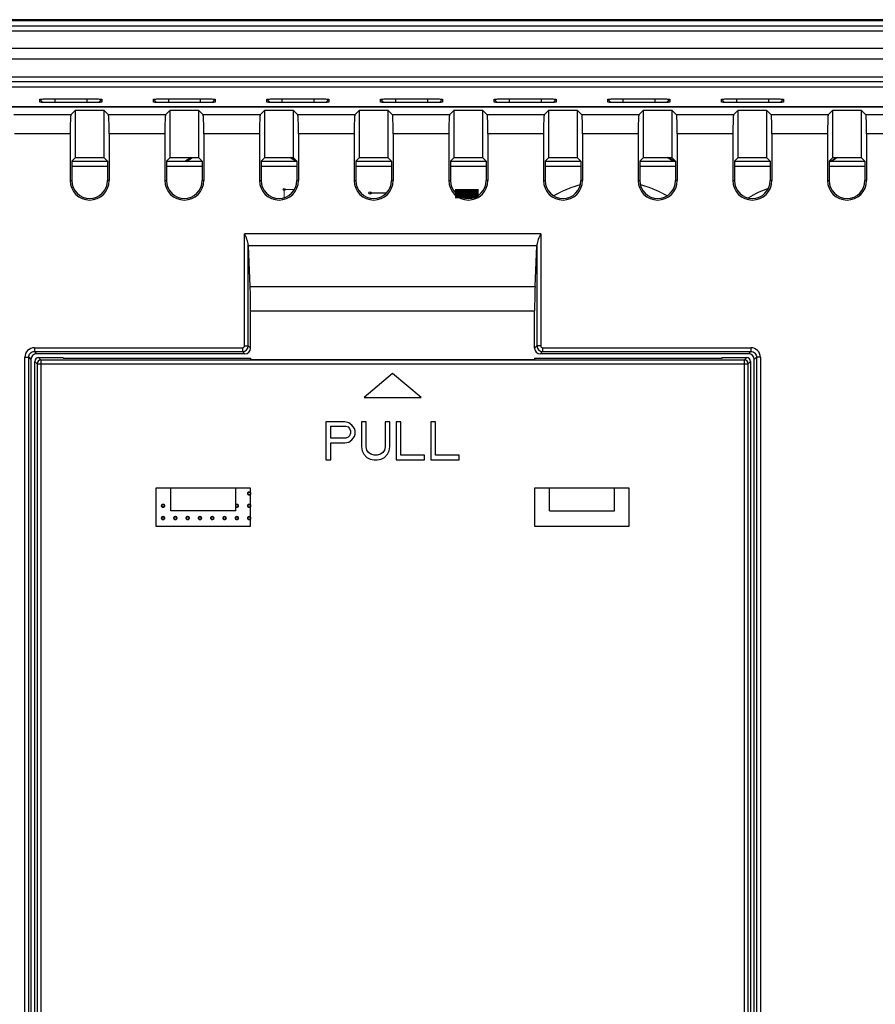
# Model space of a CAD drawing. Header units: millimetres. Extents: x 0 to 594, y 0 to 420.
# Tile 14 of 15: x 474 to 519, y 240 to 292. Entities that reach past the tile are written whole.
import ezdxf

# ---------------------------------------------------------------- set-up
doc = ezdxf.new("R2010")
doc.units = ezdxf.units.MM
doc.header["$LTSCALE"] = 65.395
for name, color, linetype in [('BATTERY_COVER-SHAPE', 7, 'CONTINUOUS'), ('FRONT_CASE-RE04-SHAPE', 7, 'CONTINUOUS'), ('GASKET-04TW_V2-SHAPE', 7, 'CONTINUOUS'), ('LCD_BRACKET-RE04-SHAPE', 7, 'CONTINUOUS'), ('MAIN_PCB_ASSY_RE04-SHAPE', 7, 'CONTINUOUS'), ('REAR_CASE-RE04-SHAPE', 7, 'CONTINUOUS')]:
    doc.layers.add(name, color=color, linetype=linetype)

msp = doc.modelspace()

# ---------------------------------------------------------------- linework, layer by layer
at = {"layer": 'BATTERY_COVER-SHAPE', "color": 7, "linetype": 'Continuous'}
for p, q in [((474.369015, 227.276855), (474.369015, 273.677404)), ((474.369015, 273.677404), (474.490102, 273.556317)), ((474.490102, 273.556317), (474.490102, 228.157113)), ((474.490102, 273.556317), (512.047929, 273.556317)), ((474.568741, 273.877129), (474.689828, 273.756043)), ((474.568741, 273.877129), (475.869015, 273.877129)), ((474.689828, 273.756043), (474.689828, 228.157113)), ((474.689828, 273.756043), (511.848203, 273.756043)), ((475.869015, 273.850926), (475.869015, 273.877129)), ((475.869015, 273.850926), (485.769015, 273.850926)), ((485.769015, 273.850926), (485.769015, 273.762594)), ((500.769015, 273.762594), (485.769015, 273.762594)), ((500.769015, 273.850926), (500.769015, 273.762594)), ((500.769015, 273.850926), (510.669015, 273.850926)), ((510.669015, 273.850926), (510.669015, 273.877129)), ((510.669015, 273.877129), (511.969289, 273.877129)), ((511.848203, 273.756043), (511.969289, 273.877129)), ((511.848203, 228.157113), (511.848203, 273.756043)), ((512.047929, 273.556317), (512.169015, 273.677404)), ((512.047929, 228.157113), (512.047929, 273.556317)), ((512.169015, 273.677404), (512.169015, 227.276855)), ((493.269015, 273.035779), (491.769015, 271.777129)), ((494.769015, 271.777129), (493.269015, 273.035779)), ((491.769015, 271.777129), (494.769015, 271.777129)), ((489.748182, 270.477129), (489.748182, 268.477129)), ((490.748182, 270.477129), (489.748182, 270.477129)), ((490.956515, 270.434576), (490.748182, 270.477129)), ((491.123182, 270.306917), (490.956515, 270.434576)), ((491.623182, 270.477129), (491.623182, 269.15798)), ((491.873182, 270.477129), (491.623182, 270.477129)), ((491.873182, 269.15798), (491.873182, 270.477129)), ((492.873182, 270.477129), (492.873182, 269.15798)), ((493.123182, 270.477129), (492.873182, 270.477129)), ((493.123182, 269.15798), (493.123182, 270.477129)), ((493.456515, 270.477129), (493.456515, 268.477129)), ((493.706515, 270.477129), (493.456515, 270.477129)), ((493.706515, 268.732449), (493.706515, 270.477129)), ((495.289848, 270.477129), (495.289848, 268.477129)), ((495.539848, 270.477129), (495.289848, 270.477129)), ((495.539848, 268.732449), (495.539848, 270.477129)), ((489.998182, 269.626066), (489.998182, 270.264363)), ((489.998182, 270.264363), (490.789849, 270.264363)), ((490.789849, 270.264363), (490.914849, 270.22181)), ((490.914849, 270.22181), (490.998182, 270.136704)), ((490.998182, 270.136704), (491.039849, 270.009044)), ((491.039849, 269.881385), (490.998182, 269.753725)), ((491.039849, 270.009044), (491.039849, 269.881385)), ((491.248182, 270.136704), (491.123182, 270.306917)), ((491.289849, 270.009044), (491.248182, 270.136704)), ((491.289849, 269.838832), (491.289849, 270.009044)), ((490.789849, 269.626066), (489.998182, 269.626066)), ((489.998182, 268.477129), (489.998182, 269.370746)), ((489.998182, 269.370746), (490.748182, 269.370746)), ((490.748182, 269.370746), (490.956515, 269.4133)), ((490.914849, 269.668619), (490.789849, 269.626066)), ((490.998182, 269.753725), (490.914849, 269.668619)), ((490.956515, 269.4133), (491.123182, 269.540959)), ((491.123182, 269.540959), (491.248182, 269.711172)), ((491.248182, 269.711172), (491.289849, 269.838832)), ((491.623182, 269.15798), (491.664849, 268.945215)), ((491.664849, 268.945215), (491.748182, 268.775002)), ((491.914849, 268.987768), (491.873182, 269.15798)), ((491.998182, 268.860108), (491.914849, 268.987768)), ((492.123182, 268.775002), (491.998182, 268.860108)), ((492.748182, 268.860108), (492.623182, 268.775002)), ((492.831515, 268.987768), (492.748182, 268.860108)), ((492.873182, 269.15798), (492.831515, 268.987768)), ((492.998182, 268.775002), (493.081515, 268.945215)), ((493.081515, 268.945215), (493.123182, 269.15798)), ((489.748182, 268.477129), (489.998182, 268.477129)), ((491.748182, 268.775002), (491.914849, 268.604789)), ((491.914849, 268.604789), (492.081515, 268.519683)), ((492.081515, 268.519683), (492.289849, 268.477129)), ((492.289849, 268.732449), (492.123182, 268.775002)), ((492.456515, 268.732449), (492.289849, 268.732449)), ((492.289849, 268.477129), (492.456515, 268.477129)), ((492.623182, 268.775002), (492.456515, 268.732449)), ((492.456515, 268.477129), (492.664849, 268.519683)), ((492.664849, 268.519683), (492.831515, 268.604789)), ((492.831515, 268.604789), (492.998182, 268.775002)), ((493.456515, 268.477129), (494.956515, 268.477129)), ((494.956515, 268.732449), (493.706515, 268.732449)), ((494.956515, 268.477129), (494.956515, 268.732449)), ((495.289848, 268.477129), (496.789848, 268.477129)), ((496.789848, 268.732449), (495.539848, 268.732449)), ((496.789848, 268.477129), (496.789848, 268.732449)), ((480.769015, 266.977129), (480.769015, 264.977129)), ((485.769015, 266.977129), (480.769015, 266.977129)), ((481.548689, 265.777129), (481.548689, 266.977129)), ((484.989342, 265.777129), (484.989342, 266.977129)), ((485.769015, 264.977129), (485.769015, 266.977129)), ((500.769015, 266.977129), (500.769015, 264.977129)), ((505.769015, 266.977129), (500.769015, 266.977129)), ((501.548689, 265.777129), (501.548689, 266.977129)), ((504.989342, 265.777129), (504.989342, 266.977129)), ((505.769015, 264.977129), (505.769015, 266.977129)), ((484.989342, 265.777129), (481.548689, 265.777129)), ((501.548689, 265.777129), (504.989342, 265.777129)), ((480.769015, 264.977129), (485.769015, 264.977129)), ((500.769015, 264.977129), (505.769015, 264.977129))]:
    msp.add_line(p, q, dxfattribs=at)
for centre, start, end in [((474.690441, 273.555704), 90.1753592, 179.8246408), ((511.84759, 273.555704), 0.1753588, 89.8246412)]:
    msp.add_arc(centre, 0.20034, start, end, dxfattribs=at)
for centre, major_axis, start_param, end_param in [((474.56929, 273.676855), (0.141809, -0.141809), 2.357564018, 3.925621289), ((511.968741, 273.676855), (0.141809, 0.141809), -0.784028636, 0.784028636)]:
    msp.add_ellipse(centre, major_axis=major_axis, ratio=0.997264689, start_param=start_param, end_param=end_param, dxfattribs=at)
at = {"layer": 'FRONT_CASE-RE04-SHAPE', "color": 7, "linetype": 'Continuous'}
for p, q in [((426.60973, 287.134587), (537.928301, 287.134587)), ((474.632742, 287.371811), (474.632742, 287.518011)), ((474.632742, 287.518011), (474.798873, 287.354856)), ((474.6335, 287.370813), (474.632742, 287.371811)), ((475.425217, 287.545702), (475.425217, 287.34412)), ((475.425217, 287.545702), (477.112814, 287.545702)), ((477.111847, 287.34412), (475.426183, 287.34412)), ((477.112814, 287.545702), (477.112814, 287.34412)), ((477.905289, 287.518011), (477.739184, 287.354882)), ((477.905289, 287.371811), (477.904799, 287.370833)), ((477.905289, 287.518011), (477.905289, 287.371811)), ((480.632742, 287.371811), (480.632742, 287.518011)), ((480.632742, 287.518011), (480.798873, 287.354856)), ((480.6335, 287.370813), (480.632742, 287.371811)), ((481.425217, 287.545702), (481.425217, 287.34412)), ((481.425217, 287.545702), (483.112814, 287.545702)), ((483.111847, 287.34412), (481.426183, 287.34412)), ((483.112814, 287.545702), (483.112814, 287.34412)), ((483.905289, 287.518011), (483.739184, 287.354882)), ((483.905289, 287.371811), (483.904799, 287.370833)), ((483.905289, 287.518011), (483.905289, 287.371811)), ((486.632742, 287.371811), (486.632742, 287.518011)), ((486.632742, 287.518011), (486.798873, 287.354856)), ((486.6335, 287.370813), (486.632742, 287.371811)), ((487.425217, 287.545702), (487.425217, 287.34412)), ((487.425217, 287.545702), (489.112814, 287.545702)), ((489.111847, 287.34412), (487.426183, 287.34412)), ((489.112814, 287.545702), (489.112814, 287.34412)), ((489.905289, 287.518011), (489.739184, 287.354882)), ((489.905289, 287.371811), (489.904799, 287.370833)), ((489.905289, 287.518011), (489.905289, 287.371811)), ((492.632742, 287.371811), (492.632742, 287.518011)), ((492.632742, 287.518011), (492.798873, 287.354856)), ((492.6335, 287.370813), (492.632742, 287.371811)), ((493.425217, 287.545702), (493.425217, 287.34412)), ((493.425217, 287.545702), (495.112814, 287.545702)), ((495.111847, 287.34412), (493.426183, 287.34412)), ((495.112814, 287.545702), (495.112814, 287.34412)), ((495.905289, 287.518011), (495.739184, 287.354882)), ((495.905289, 287.371811), (495.904799, 287.370833)), ((495.905289, 287.518011), (495.905289, 287.371811)), ((498.632742, 287.371811), (498.632742, 287.518011)), ((498.632742, 287.518011), (498.798873, 287.354856)), ((498.6335, 287.370813), (498.632742, 287.371811)), ((499.425217, 287.545702), (499.425217, 287.34412)), ((499.425217, 287.545702), (501.112814, 287.545702)), ((501.111847, 287.34412), (499.426183, 287.34412)), ((501.112814, 287.545702), (501.112814, 287.34412)), ((501.905289, 287.518011), (501.739184, 287.354882)), ((501.905289, 287.371811), (501.904799, 287.370833)), ((501.905289, 287.518011), (501.905289, 287.371811)), ((504.632742, 287.371811), (504.632742, 287.518011)), ((504.632742, 287.518011), (504.798873, 287.354856)), ((504.6335, 287.370813), (504.632742, 287.371811)), ((505.425217, 287.545702), (505.425217, 287.34412)), ((505.425217, 287.545702), (507.112814, 287.545702)), ((507.111847, 287.34412), (505.426183, 287.34412)), ((507.112814, 287.545702), (507.112814, 287.34412)), ((507.905289, 287.518011), (507.739184, 287.354882)), ((507.905289, 287.371811), (507.904799, 287.370833)), ((507.905289, 287.518011), (507.905289, 287.371811)), ((510.632742, 287.371811), (510.632742, 287.518011)), ((510.632742, 287.518011), (510.798833, 287.354895)), ((510.633147, 287.370813), (510.632742, 287.371811)), ((511.425217, 287.545702), (511.425217, 287.34412)), ((511.425217, 287.545702), (513.112814, 287.545702)), ((513.111847, 287.34412), (511.426183, 287.34412)), ((513.112814, 287.545702), (513.112814, 287.34412)), ((513.905289, 287.518011), (513.739164, 287.354862)), ((513.905289, 287.371811), (513.904736, 287.370833)), ((513.905289, 287.518011), (513.905289, 287.371811)), ((482.6313, 284.437507), (482.301073, 284.227129)), ((482.366041, 284.227129), (482.696268, 284.437507)), ((488.171989, 284.227129), (487.841762, 284.437507)), ((488.210251, 284.244143), (487.906731, 284.437507)), ((508.098117, 284.227129), (507.76789, 284.437507)), ((508.163085, 284.227129), (507.832858, 284.437507)), ((516.374945, 284.227129), (516.705172, 284.437507)), ((516.770141, 284.437507), (516.439914, 284.227129))]:
    msp.add_line(p, q, dxfattribs=at)
for points, knots in [([(474.632742, 287.518011), (474.632742, 287.519577), (474.639809, 287.521772), (474.649864, 287.523969), (474.669885, 287.526523), (474.695972, 287.528956), (474.729686, 287.531378), (474.787524, 287.534665), (474.875029, 287.538178), (474.995353, 287.541488), (475.131524, 287.543911), (475.276664, 287.545385), (475.375467, 287.545702), (475.425217, 287.545702)], [0, 0, 0, 0, 0.005912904, 0.0207572, 0.045047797, 0.078676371, 0.12119889, 0.172138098, 0.297736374, 0.451782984, 0.626829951, 0.812097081, 1, 1, 1, 1]), ([(475.426183, 287.34412), (475.32687, 287.34412), (475.182342, 287.345024), (474.99808, 287.348301), (474.879958, 287.351489), (474.782142, 287.355398), (474.714953, 287.359219), (474.674454, 287.362879), (474.654255, 287.365146), (474.641565, 287.367677), (474.634786, 287.369293), (474.633246, 287.370813)], [0, 0, 0, 0, 0.375105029, 0.545856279, 0.69608195, 0.821354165, 0.915720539, 0.94995099, 0.975303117, 0.991825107, 1, 1, 1, 1]), ([(477.904793, 287.370833), (477.903161, 287.369223), (477.895945, 287.367599), (477.882598, 287.364957), (477.86151, 287.362669), (477.820113, 287.359018), (477.752163, 287.355216), (477.653239, 287.351334), (477.5339, 287.348167), (477.351087, 287.344992), (477.208662, 287.34412), (477.111847, 287.34412)], [0, 0, 0, 0, 0.008656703, 0.026149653, 0.052687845, 0.088047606, 0.183497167, 0.309407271, 0.462091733, 0.634334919, 1, 1, 1, 1]), ([(477.112814, 287.545702), (477.16444, 287.545702), (477.265938, 287.545361), (477.413369, 287.54382), (477.549327, 287.541337), (477.668475, 287.537995), (477.755074, 287.534445), (477.812359, 287.531125), (477.845294, 287.528679), (477.870416, 287.52628), (477.889341, 287.523733), (477.898857, 287.52169), (477.905289, 287.519467), (477.905289, 287.518011)], [0, 0, 0, 0, 0.194985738, 0.383338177, 0.556856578, 0.708537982, 0.83357525, 0.884028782, 0.925498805, 0.957769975, 0.980702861, 0.994501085, 1, 1, 1, 1]), ([(480.632742, 287.518011), (480.632742, 287.519577), (480.639809, 287.521772), (480.649864, 287.523969), (480.669885, 287.526523), (480.695972, 287.528956), (480.729686, 287.531378), (480.787524, 287.534665), (480.875029, 287.538178), (480.995353, 287.541488), (481.131524, 287.543911), (481.276664, 287.545385), (481.375467, 287.545702), (481.425217, 287.545702)], [0, 0, 0, 0, 0.005912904, 0.0207572, 0.045047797, 0.078676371, 0.12119889, 0.172138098, 0.297736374, 0.451782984, 0.626829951, 0.812097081, 1, 1, 1, 1]), ([(481.426183, 287.34412), (481.32687, 287.34412), (481.182342, 287.345024), (480.99808, 287.348301), (480.879958, 287.351489), (480.782142, 287.355398), (480.714953, 287.359219), (480.674454, 287.362879), (480.654255, 287.365146), (480.641565, 287.367677), (480.634786, 287.369293), (480.633246, 287.370813)], [0, 0, 0, 0, 0.375105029, 0.545856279, 0.69608195, 0.821354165, 0.915720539, 0.94995099, 0.975303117, 0.991825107, 1, 1, 1, 1]), ([(483.904793, 287.370833), (483.903161, 287.369223), (483.895945, 287.367599), (483.882598, 287.364957), (483.86151, 287.362669), (483.820113, 287.359018), (483.752163, 287.355216), (483.653239, 287.351334), (483.5339, 287.348167), (483.351087, 287.344992), (483.208662, 287.34412), (483.111847, 287.34412)], [0, 0, 0, 0, 0.008656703, 0.026149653, 0.052687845, 0.088047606, 0.183497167, 0.309407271, 0.462091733, 0.634334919, 1, 1, 1, 1]), ([(483.112814, 287.545702), (483.16444, 287.545702), (483.265938, 287.545361), (483.413369, 287.54382), (483.549327, 287.541337), (483.668475, 287.537995), (483.755074, 287.534445), (483.812359, 287.531125), (483.845294, 287.528679), (483.870416, 287.52628), (483.889341, 287.523733), (483.898857, 287.52169), (483.905289, 287.519467), (483.905289, 287.518011)], [0, 0, 0, 0, 0.194985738, 0.383338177, 0.556856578, 0.708537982, 0.83357525, 0.884028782, 0.925498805, 0.957769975, 0.980702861, 0.994501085, 1, 1, 1, 1]), ([(486.632742, 287.518011), (486.632742, 287.519577), (486.639809, 287.521772), (486.649864, 287.523969), (486.669885, 287.526523), (486.695972, 287.528956), (486.729686, 287.531378), (486.787524, 287.534665), (486.875029, 287.538178), (486.995353, 287.541488), (487.131524, 287.543911), (487.276664, 287.545385), (487.375467, 287.545702), (487.425217, 287.545702)], [0, 0, 0, 0, 0.005912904, 0.0207572, 0.045047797, 0.078676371, 0.12119889, 0.172138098, 0.297736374, 0.451782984, 0.626829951, 0.812097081, 1, 1, 1, 1]), ([(487.426183, 287.34412), (487.32687, 287.34412), (487.182342, 287.345024), (486.99808, 287.348301), (486.879958, 287.351489), (486.782142, 287.355398), (486.714953, 287.359219), (486.674454, 287.362879), (486.654255, 287.365146), (486.641565, 287.367677), (486.634786, 287.369293), (486.633246, 287.370813)], [0, 0, 0, 0, 0.375105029, 0.545856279, 0.69608195, 0.821354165, 0.915720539, 0.94995099, 0.975303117, 0.991825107, 1, 1, 1, 1]), ([(489.904793, 287.370833), (489.903161, 287.369223), (489.895945, 287.367599), (489.882598, 287.364957), (489.86151, 287.362669), (489.820113, 287.359018), (489.752163, 287.355216), (489.653239, 287.351334), (489.5339, 287.348167), (489.351087, 287.344992), (489.208662, 287.34412), (489.111847, 287.34412)], [0, 0, 0, 0, 0.008656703, 0.026149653, 0.052687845, 0.088047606, 0.183497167, 0.309407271, 0.462091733, 0.634334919, 1, 1, 1, 1]), ([(489.112814, 287.545702), (489.16444, 287.545702), (489.265938, 287.545361), (489.413369, 287.54382), (489.549327, 287.541337), (489.668475, 287.537995), (489.755074, 287.534445), (489.812359, 287.531125), (489.845294, 287.528679), (489.870416, 287.52628), (489.889341, 287.523733), (489.898857, 287.52169), (489.905289, 287.519467), (489.905289, 287.518011)], [0, 0, 0, 0, 0.194985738, 0.383338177, 0.556856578, 0.708537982, 0.83357525, 0.884028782, 0.925498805, 0.957769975, 0.980702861, 0.994501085, 1, 1, 1, 1]), ([(492.632742, 287.518011), (492.632742, 287.519577), (492.639809, 287.521772), (492.649864, 287.523969), (492.669885, 287.526523), (492.695972, 287.528956), (492.729686, 287.531378), (492.787524, 287.534665), (492.875029, 287.538178), (492.995353, 287.541488), (493.131524, 287.543911), (493.276664, 287.545385), (493.375467, 287.545702), (493.425217, 287.545702)], [0, 0, 0, 0, 0.005912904, 0.0207572, 0.045047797, 0.078676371, 0.12119889, 0.172138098, 0.297736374, 0.451782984, 0.626829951, 0.812097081, 1, 1, 1, 1]), ([(493.426183, 287.34412), (493.32687, 287.34412), (493.182342, 287.345024), (492.99808, 287.348301), (492.879958, 287.351489), (492.782142, 287.355398), (492.714953, 287.359219), (492.674454, 287.362879), (492.654255, 287.365146), (492.641565, 287.367677), (492.634786, 287.369293), (492.633246, 287.370813)], [0, 0, 0, 0, 0.375105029, 0.545856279, 0.69608195, 0.821354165, 0.915720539, 0.94995099, 0.975303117, 0.991825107, 1, 1, 1, 1]), ([(495.904793, 287.370833), (495.903161, 287.369223), (495.895945, 287.367599), (495.882598, 287.364957), (495.86151, 287.362669), (495.820113, 287.359018), (495.752163, 287.355216), (495.653239, 287.351334), (495.5339, 287.348167), (495.351087, 287.344992), (495.208662, 287.34412), (495.111847, 287.34412)], [0, 0, 0, 0, 0.008656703, 0.026149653, 0.052687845, 0.088047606, 0.183497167, 0.309407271, 0.462091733, 0.634334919, 1, 1, 1, 1]), ([(495.112814, 287.545702), (495.16444, 287.545702), (495.265938, 287.545361), (495.413369, 287.54382), (495.549327, 287.541337), (495.668475, 287.537995), (495.755074, 287.534445), (495.812359, 287.531125), (495.845294, 287.528679), (495.870416, 287.52628), (495.889341, 287.523733), (495.898857, 287.52169), (495.905289, 287.519467), (495.905289, 287.518011)], [0, 0, 0, 0, 0.194985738, 0.383338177, 0.556856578, 0.708537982, 0.83357525, 0.884028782, 0.925498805, 0.957769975, 0.980702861, 0.994501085, 1, 1, 1, 1]), ([(498.632742, 287.518011), (498.632742, 287.519577), (498.639809, 287.521772), (498.649864, 287.523969), (498.669885, 287.526523), (498.695972, 287.528956), (498.729686, 287.531378), (498.787524, 287.534665), (498.875029, 287.538178), (498.995353, 287.541488), (499.131524, 287.543911), (499.276664, 287.545385), (499.375467, 287.545702), (499.425217, 287.545702)], [0, 0, 0, 0, 0.005912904, 0.0207572, 0.045047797, 0.078676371, 0.12119889, 0.172138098, 0.297736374, 0.451782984, 0.626829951, 0.812097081, 1, 1, 1, 1]), ([(499.426183, 287.34412), (499.32687, 287.34412), (499.182342, 287.345024), (498.99808, 287.348301), (498.879958, 287.351489), (498.782142, 287.355398), (498.714953, 287.359219), (498.674454, 287.362879), (498.654255, 287.365146), (498.641565, 287.367677), (498.634786, 287.369293), (498.633246, 287.370813)], [0, 0, 0, 0, 0.375105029, 0.545856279, 0.69608195, 0.821354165, 0.915720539, 0.94995099, 0.975303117, 0.991825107, 1, 1, 1, 1]), ([(501.904793, 287.370833), (501.903161, 287.369223), (501.895945, 287.367599), (501.882598, 287.364957), (501.86151, 287.362669), (501.820113, 287.359018), (501.752163, 287.355216), (501.653239, 287.351334), (501.5339, 287.348167), (501.351087, 287.344992), (501.208662, 287.34412), (501.111847, 287.34412)], [0, 0, 0, 0, 0.008656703, 0.026149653, 0.052687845, 0.088047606, 0.183497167, 0.309407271, 0.462091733, 0.634334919, 1, 1, 1, 1]), ([(501.112814, 287.545702), (501.16444, 287.545702), (501.265938, 287.545361), (501.413369, 287.54382), (501.549327, 287.541337), (501.668475, 287.537995), (501.755074, 287.534445), (501.812359, 287.531125), (501.845294, 287.528679), (501.870416, 287.52628), (501.889341, 287.523733), (501.898857, 287.52169), (501.905289, 287.519467), (501.905289, 287.518011)], [0, 0, 0, 0, 0.194985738, 0.383338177, 0.556856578, 0.708537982, 0.83357525, 0.884028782, 0.925498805, 0.957769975, 0.980702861, 0.994501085, 1, 1, 1, 1]), ([(504.632742, 287.518011), (504.632742, 287.519577), (504.639809, 287.521772), (504.649864, 287.523969), (504.669885, 287.526523), (504.695972, 287.528956), (504.729686, 287.531378), (504.787524, 287.534665), (504.875029, 287.538178), (504.995353, 287.541488), (505.131524, 287.543911), (505.276664, 287.545385), (505.375467, 287.545702), (505.425217, 287.545702)], [0, 0, 0, 0, 0.005912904, 0.0207572, 0.045047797, 0.078676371, 0.12119889, 0.172138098, 0.297736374, 0.451782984, 0.626829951, 0.812097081, 1, 1, 1, 1]), ([(505.426183, 287.34412), (505.32687, 287.34412), (505.182342, 287.345024), (504.99808, 287.348301), (504.879958, 287.351489), (504.782142, 287.355398), (504.714953, 287.359219), (504.674454, 287.362879), (504.654255, 287.365146), (504.641565, 287.367677), (504.634786, 287.369293), (504.633246, 287.370813)], [0, 0, 0, 0, 0.375105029, 0.545856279, 0.69608195, 0.821354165, 0.915720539, 0.94995099, 0.975303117, 0.991825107, 1, 1, 1, 1]), ([(507.904793, 287.370833), (507.903161, 287.369223), (507.895945, 287.367599), (507.882598, 287.364957), (507.86151, 287.362669), (507.820113, 287.359018), (507.752163, 287.355216), (507.653239, 287.351334), (507.5339, 287.348167), (507.351087, 287.344992), (507.208662, 287.34412), (507.111847, 287.34412)], [0, 0, 0, 0, 0.008656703, 0.026149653, 0.052687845, 0.088047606, 0.183497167, 0.309407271, 0.462091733, 0.634334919, 1, 1, 1, 1]), ([(507.112814, 287.545702), (507.16444, 287.545702), (507.265938, 287.545361), (507.413369, 287.54382), (507.549327, 287.541337), (507.668475, 287.537995), (507.755074, 287.534445), (507.812359, 287.531125), (507.845294, 287.528679), (507.870416, 287.52628), (507.889341, 287.523733), (507.898857, 287.52169), (507.905289, 287.519467), (507.905289, 287.518011)], [0, 0, 0, 0, 0.194985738, 0.383338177, 0.556856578, 0.708537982, 0.83357525, 0.884028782, 0.925498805, 0.957769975, 0.980702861, 0.994501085, 1, 1, 1, 1]), ([(510.632742, 287.518011), (510.632742, 287.519577), (510.639809, 287.521772), (510.649864, 287.523969), (510.669885, 287.526523), (510.695972, 287.528956), (510.729686, 287.531378), (510.787524, 287.534665), (510.875029, 287.538178), (510.995353, 287.541488), (511.131524, 287.543911), (511.276664, 287.545385), (511.375467, 287.545702), (511.425217, 287.545702)], [0, 0, 0, 0, 0.0059129, 0.020757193, 0.045047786, 0.078676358, 0.121198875, 0.172138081, 0.297736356, 0.451782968, 0.626829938, 0.812097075, 1, 1, 1, 1]), ([(511.426183, 287.34412), (511.32687, 287.34412), (511.182343, 287.345024), (510.99808, 287.348301), (510.879958, 287.351489), (510.782143, 287.355398), (510.714953, 287.359219), (510.674454, 287.362879), (510.654255, 287.365146), (510.641566, 287.367677), (510.634787, 287.369293), (510.633246, 287.370813)], [0, 0, 0, 0, 0.375104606, 0.545855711, 0.696081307, 0.821353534, 0.915720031, 0.949950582, 0.975302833, 0.991824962, 1, 1, 1, 1]), ([(513.904793, 287.370833), (513.903161, 287.369223), (513.895945, 287.367599), (513.882598, 287.364957), (513.86151, 287.362669), (513.820113, 287.359018), (513.752163, 287.355216), (513.653239, 287.351334), (513.5339, 287.348167), (513.351087, 287.344992), (513.208662, 287.34412), (513.111847, 287.34412)], [0, 0, 0, 0, 0.008656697, 0.026149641, 0.052687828, 0.088047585, 0.183497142, 0.309407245, 0.462091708, 0.6343349, 1, 1, 1, 1]), ([(513.112814, 287.545702), (513.16444, 287.545702), (513.265938, 287.545361), (513.413369, 287.54382), (513.549327, 287.541337), (513.668475, 287.537995), (513.755074, 287.534445), (513.812359, 287.531125), (513.845294, 287.528679), (513.870416, 287.52628), (513.889341, 287.523733), (513.898857, 287.52169), (513.905289, 287.519467), (513.905289, 287.518011)], [0, 0, 0, 0, 0.194985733, 0.383338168, 0.556856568, 0.708537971, 0.83357524, 0.884028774, 0.925498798, 0.957769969, 0.980702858, 0.994501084, 1, 1, 1, 1])]:
    msp.add_open_spline(points, degree=3, knots=knots, dxfattribs=at)
at = {"layer": 'GASKET-04TW_V2-SHAPE', "color": 7, "linetype": 'Continuous'}
for p, q in [((544.519015, 291.723396), (420.019015, 291.723396)), ((543.469015, 291.670326), (421.069015, 291.670326)), ((543.469015, 291.388141), (421.069015, 291.388141)), ((421.069015, 291.142016), (543.469015, 291.142016)), ((541.970945, 290.203755), (422.569015, 290.203755)), ((541.969015, 289.640911), (422.569015, 289.640911)), ((422.569015, 288.702325), (541.969015, 288.702325)), ((422.565946, 288.176469), (541.972085, 288.176469)), ((422.569015, 288.458099), (541.969015, 288.458099))]:
    msp.add_line(p, q, dxfattribs=at)
at = {"layer": 'LCD_BRACKET-RE04-SHAPE', "color": 7, "linetype": 'Continuous'}
for p, q in [((478.211079, 284.227129), (476.326951, 284.227129)), ((483.211079, 284.227129), (481.326951, 284.227129)), ((488.211079, 284.227129), (486.326951, 284.227129)), ((493.211079, 284.227129), (491.326951, 284.227129)), ((498.211079, 284.227129), (496.326951, 284.227129)), ((503.211079, 284.227129), (501.326951, 284.227129)), ((508.211079, 284.227129), (506.326951, 284.227129)), ((513.211079, 284.227129), (511.326951, 284.227129)), ((518.211079, 284.227129), (516.326951, 284.227129))]:
    msp.add_line(p, q, dxfattribs=at)
at = {"layer": 'MAIN_PCB_ASSY_RE04-SHAPE', "color": 1, "linetype": 'Continuous', "const_width": 0.07425}
for points in [[(476.326951, 283.977125), (478.211079, 283.977125)], [(481.326951, 283.977125), (483.211079, 283.977125)], [(486.326951, 283.977125), (488.211079, 283.977125)], [(491.326951, 283.977125), (493.211079, 283.977125)], [(496.326951, 283.977125), (498.211079, 283.977125)], [(501.326951, 283.977125), (503.211079, 283.977125)], [(506.326951, 283.977125), (508.211079, 283.977125)], [(511.326951, 283.977125), (513.211079, 283.977125)], [(516.326951, 283.977125), (518.211079, 283.977125)]]:
    msp.add_lwpolyline(points, dxfattribs=at)
at = {"layer": 'MAIN_PCB_ASSY_RE04-SHAPE', "color": 7, "linetype": 'Continuous'}
for points, const_width in [([(497.194015, 282.777129), (497.194015, 282.289589)], 1.2474), ([(487.544015, 282.752129), (487.544015, 282.32717)], 0.0594), ([(488.081665, 282.752129), (487.544015, 282.752129)], 0.0594), ([(492.949254, 282.577129), (492.069015, 282.577129)], 0.07128)]:
    msp.add_lwpolyline(points, dxfattribs=dict(at, const_width=const_width))
for points, const_width in [([(503.184936, 283.014244, 0.063832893), (501.776462, 282.427574)], 0.0594), ([(507.763417, 282.42651, 0.063905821), (506.35347, 283.014141)], 0.0594), ([(484.989342, 266.000789, 2.52578252), (484.989342, 266.103469)], 0.0891)]:
    msp.add_lwpolyline(points, format="xyb", dxfattribs=dict(at, const_width=const_width))
at = {"layer": 'MAIN_PCB_ASSY_RE04-SHAPE', "color": 7, "linetype": 'Continuous', "const_width": 0.0891}
for points in [[(485.619015, 266.702129, 1), (485.769015, 266.702129, 1)], [(481.069015, 266.052129, 1), (481.219015, 266.052129, 1)], [(485.619015, 266.052129, 1), (485.769015, 266.052129, 1)], [(481.069015, 265.402129, 1), (481.219015, 265.402129, 1)], [(481.719015, 265.402129, 1), (481.869015, 265.402129, 1)], [(482.369015, 265.402129, 1), (482.519015, 265.402129, 1)], [(483.019015, 265.402129, 1), (483.169015, 265.402129, 1)], [(483.669015, 265.402129, 1), (483.819015, 265.402129, 1)], [(484.319015, 265.402129, 1), (484.469015, 265.402129, 1)], [(484.969015, 265.402129, 1), (485.119015, 265.402129, 1)], [(485.619015, 265.402129, 1), (485.769015, 265.402129, 1)]]:
    msp.add_lwpolyline(points, format="xyb", close=True, dxfattribs=at)
at = {"layer": 'MAIN_PCB_ASSY_RE04-SHAPE', "color": 7, "linetype": 'Continuous'}
for centre, radius in [((487.544015, 282.752129), 0.05), ((492.069015, 282.577129), 0.06)]:
    msp.add_circle(centre, radius, dxfattribs=at)
msp.add_arc((514.269015, 278.977125), 4, 106.8532328, 123.5275069, dxfattribs=at)
at = {"layer": 'REAR_CASE-RE04-SHAPE', "color": 7, "linetype": 'Continuous'}
for p, q in [((426.630682, 287.113635), (537.907348, 287.113635)), ((476.273351, 286.693367), (473.264679, 286.693367)), ((476.273351, 286.693367), (476.519015, 286.939031)), ((476.519015, 284.437507), (476.519015, 286.939031)), ((476.519015, 286.939031), (478.019015, 286.939031)), ((478.019015, 286.939031), (478.019015, 284.437507)), ((478.264679, 286.693367), (478.019015, 286.939031)), ((481.273351, 286.693367), (478.264679, 286.693367)), ((481.273351, 286.693367), (481.519015, 286.939031)), ((481.519015, 284.437507), (481.519015, 286.939031)), ((481.519015, 286.939031), (483.019015, 286.939031)), ((483.019015, 286.939031), (483.019015, 284.437507)), ((483.264679, 286.693367), (483.019015, 286.939031)), ((486.273351, 286.693367), (483.264679, 286.693367)), ((486.273351, 286.693367), (486.519015, 286.939031)), ((486.519015, 284.437507), (486.519015, 286.939031)), ((486.519015, 286.939031), (488.019015, 286.939031)), ((488.019015, 286.939031), (488.019015, 284.437507)), ((488.264679, 286.693367), (488.019015, 286.939031)), ((491.273351, 286.693367), (488.264679, 286.693367)), ((491.273351, 286.693367), (491.519015, 286.939031)), ((491.519015, 284.437507), (491.519015, 286.939031)), ((491.519015, 286.939031), (493.019015, 286.939031)), ((493.019015, 286.939031), (493.019015, 284.437507)), ((493.264679, 286.693367), (493.019015, 286.939031)), ((496.273351, 286.693367), (493.264679, 286.693367)), ((496.273351, 286.693367), (496.519015, 286.939031)), ((496.519015, 284.437507), (496.519015, 286.939031)), ((496.519015, 286.939031), (498.019015, 286.939031)), ((498.019015, 286.939031), (498.019015, 284.437507)), ((498.264679, 286.693367), (498.019015, 286.939031)), ((501.273351, 286.693367), (498.264679, 286.693367)), ((501.273351, 286.693367), (501.519015, 286.939031)), ((501.519015, 284.437507), (501.519015, 286.939031)), ((501.519015, 286.939031), (503.019015, 286.939031)), ((503.019015, 286.939031), (503.019015, 284.437507)), ((503.264679, 286.693367), (503.019015, 286.939031)), ((506.273351, 286.693367), (503.264679, 286.693367)), ((506.273351, 286.693367), (506.519015, 286.939031)), ((506.519015, 284.437507), (506.519015, 286.939031)), ((506.519015, 286.939031), (508.019015, 286.939031)), ((508.019015, 286.939031), (508.019015, 284.437507)), ((508.264679, 286.693367), (508.019015, 286.939031)), ((511.273351, 286.693367), (508.264679, 286.693367)), ((511.273351, 286.693367), (511.519015, 286.939031)), ((511.519015, 284.437507), (511.519015, 286.939031)), ((511.519015, 286.939031), (513.019015, 286.939031)), ((513.019015, 286.939031), (513.019015, 284.437507)), ((513.264679, 286.693367), (513.019015, 286.939031)), ((516.273351, 286.693367), (513.264679, 286.693367)), ((516.273351, 286.693367), (516.519015, 286.939031)), ((516.519015, 284.437507), (516.519015, 286.939031)), ((516.519015, 286.939031), (518.019015, 286.939031)), ((518.019015, 286.939031), (518.019015, 284.437507)), ((518.264679, 286.693367), (518.019015, 286.939031)), ((521.273351, 286.693367), (518.264679, 286.693367)), ((476.239649, 285.693976), (473.298381, 285.693976)), ((476.239649, 285.693976), (476.239649, 283.227129)), ((478.298381, 285.693976), (478.298381, 283.227129)), ((481.239649, 285.693976), (478.298381, 285.693976)), ((481.239649, 285.693976), (481.239649, 283.227129)), ((483.298381, 285.693976), (483.298381, 283.227129)), ((486.239649, 285.693976), (483.298381, 285.693976)), ((486.239649, 285.693976), (486.239649, 283.227129)), ((488.298381, 285.693976), (488.298381, 283.227129)), ((491.239649, 285.693976), (488.298381, 285.693976)), ((491.239649, 285.693976), (491.239649, 283.227129)), ((493.298381, 285.693976), (493.298381, 283.227129)), ((496.239649, 285.693976), (493.298381, 285.693976)), ((496.239649, 285.693976), (496.239649, 283.227129)), ((498.298381, 285.693976), (498.298381, 283.227129)), ((501.239649, 285.693976), (498.298381, 285.693976)), ((501.239649, 285.693976), (501.239649, 283.227129)), ((503.298381, 285.693976), (503.298381, 283.227129)), ((506.239649, 285.693976), (503.298381, 285.693976)), ((506.239649, 285.693976), (506.239649, 283.227129)), ((508.298381, 285.693976), (508.298381, 283.227129)), ((511.239649, 285.693976), (508.298381, 285.693976)), ((511.239649, 285.693976), (511.239649, 283.227129)), ((513.298381, 285.693976), (513.298381, 283.227129)), ((516.239649, 285.693976), (513.298381, 285.693976)), ((516.239649, 285.693976), (516.239649, 283.227129)), ((518.298381, 285.693976), (518.298381, 283.227129)), ((521.239649, 285.693976), (518.298381, 285.693976)), ((476.326951, 284.245443), (476.519015, 284.437507)), ((476.326951, 284.245443), (476.326951, 283.227129)), ((476.519015, 284.437507), (478.019015, 284.437507)), ((478.211079, 284.245443), (478.019015, 284.437507)), ((478.211079, 284.245443), (478.211079, 283.227129)), ((481.326951, 284.245443), (481.519015, 284.437507)), ((481.326951, 284.245443), (481.326951, 283.227129)), ((481.519015, 284.437507), (483.019015, 284.437507)), ((483.211079, 284.245443), (483.019015, 284.437507)), ((483.211079, 284.245443), (483.211079, 283.227129)), ((486.326951, 284.245443), (486.519015, 284.437507)), ((486.326951, 284.245443), (486.326951, 283.227129)), ((486.519015, 284.437507), (488.019015, 284.437507)), ((488.211079, 284.245443), (488.019015, 284.437507)), ((488.211079, 284.245443), (488.211079, 283.227129)), ((491.326951, 284.245443), (491.519015, 284.437507)), ((491.326951, 284.245443), (491.326951, 283.227129)), ((491.519015, 284.437507), (493.019015, 284.437507)), ((493.211079, 284.245443), (493.019015, 284.437507)), ((493.211079, 284.245443), (493.211079, 283.227129)), ((496.326951, 284.245443), (496.519015, 284.437507)), ((496.326951, 284.245443), (496.326951, 283.227129)), ((496.519015, 284.437507), (498.019015, 284.437507)), ((498.211079, 284.245443), (498.019015, 284.437507)), ((498.211079, 284.245443), (498.211079, 283.227129)), ((501.326951, 284.245443), (501.519015, 284.437507)), ((501.326951, 284.245443), (501.326951, 283.227129)), ((501.519015, 284.437507), (503.019015, 284.437507)), ((503.211079, 284.245443), (503.019015, 284.437507)), ((503.211079, 284.245443), (503.211079, 283.227129)), ((506.326951, 284.245443), (506.519015, 284.437507)), ((506.326951, 284.245443), (506.326951, 283.227129)), ((506.519015, 284.437507), (508.019015, 284.437507)), ((508.211079, 284.245443), (508.019015, 284.437507)), ((508.211079, 284.245443), (508.211079, 283.227129)), ((511.326951, 284.245443), (511.519015, 284.437507)), ((511.326951, 284.245443), (511.326951, 283.227129)), ((511.519015, 284.437507), (513.019015, 284.437507)), ((513.211079, 284.245443), (513.019015, 284.437507)), ((513.211079, 284.245443), (513.211079, 283.227129)), ((516.326951, 284.245443), (516.519015, 284.437507)), ((516.326951, 284.245443), (516.326951, 283.227129)), ((516.519015, 284.437507), (518.019015, 284.437507)), ((518.211079, 284.245443), (518.019015, 284.437507)), ((518.211079, 284.245443), (518.211079, 283.227129)), ((476.239649, 283.227129), (476.326951, 283.227129)), ((478.298381, 283.227129), (478.211079, 283.227129)), ((481.239649, 283.227129), (481.326951, 283.227129)), ((483.298381, 283.227129), (483.211079, 283.227129)), ((486.239649, 283.227129), (486.326951, 283.227129)), ((488.298381, 283.227129), (488.211079, 283.227129)), ((491.239649, 283.227129), (491.326951, 283.227129)), ((493.298381, 283.227129), (493.211079, 283.227129)), ((496.239649, 283.227129), (496.326951, 283.227129)), ((498.298381, 283.227129), (498.211079, 283.227129)), ((501.239649, 283.227129), (501.326951, 283.227129)), ((503.298381, 283.227129), (503.211079, 283.227129)), ((506.239649, 283.227129), (506.326951, 283.227129)), ((508.298381, 283.227129), (508.211079, 283.227129)), ((511.239649, 283.227129), (511.326951, 283.227129)), ((513.298381, 283.227129), (513.211079, 283.227129)), ((516.239649, 283.227129), (516.326951, 283.227129)), ((518.298381, 283.227129), (518.211079, 283.227129)), ((485.448203, 274.497805), (485.448203, 280.420484)), ((501.089828, 280.420484), (485.448203, 280.420484)), ((501.089828, 280.420484), (501.089828, 274.497805)), ((485.647929, 274.497805), (485.647929, 279.8347)), ((485.744493, 277.634764), (485.650257, 279.777696)), ((500.887774, 279.777696), (485.650257, 279.777696)), ((500.793537, 277.634764), (500.887774, 279.777696)), ((500.890102, 279.8347), (500.890102, 274.497805)), ((485.744493, 277.634764), (500.793537, 277.634764)), ((485.769015, 274.376718), (485.769015, 276.349189)), ((485.769015, 276.349189), (500.769015, 276.349189)), ((500.769015, 274.376718), (500.769015, 276.349189)), ((474.347518, 274.397942), (474.347518, 274.198216)), ((474.347518, 274.397942), (485.34834, 274.397942)), ((474.347548, 274.198216), (474.468604, 274.077129)), ((474.347548, 274.198216), (485.34834, 274.198216)), ((485.469426, 274.077129), (474.468604, 274.077129)), ((485.34834, 274.397942), (485.34834, 274.198216)), ((485.469426, 274.077129), (485.34834, 274.198216)), ((485.448203, 274.497805), (485.647929, 274.497805)), ((485.769015, 274.376718), (485.647929, 274.497805)), ((500.890102, 274.497805), (500.769015, 274.376718)), ((501.089828, 274.497805), (500.890102, 274.497805)), ((501.189686, 274.198216), (501.068604, 274.077129)), ((512.069426, 274.077129), (501.068604, 274.077129)), ((501.189686, 274.198216), (512.190523, 274.198216)), ((501.189691, 274.397942), (501.189691, 274.198216)), ((501.189691, 274.397942), (512.190513, 274.397942)), ((512.190523, 274.198216), (512.069426, 274.077129)), ((512.190513, 274.397942), (512.190513, 274.198216)), ((473.848203, 227.055632), (473.848203, 273.898627)), ((473.848203, 273.898627), (474.047929, 273.898627)), ((474.047929, 227.055662), (474.047929, 273.898637)), ((474.047929, 273.898637), (474.169015, 273.777541)), ((474.169015, 273.777541), (474.169015, 227.176718)), ((512.490102, 273.898597), (512.369015, 273.777541)), ((512.369015, 227.176718), (512.369015, 273.777541)), ((512.689828, 273.898627), (512.490102, 273.898627)), ((512.490102, 273.898597), (512.490102, 227.055622)), ((512.689828, 273.898627), (512.689828, 227.055632))]:
    msp.add_line(p, q, dxfattribs=at)
for centre, radius, start, end in [((477.269015, 283.227129), 1.029366, 180, 0), ((477.269015, 283.227129), 0.942064, 180, 0), ((482.269015, 283.227129), 1.029366, 180, 0), ((482.269015, 283.227129), 0.942064, 180, 0), ((487.269015, 283.227129), 1.029366, 180, 0), ((487.269015, 283.227129), 0.942064, 180, 0), ((492.269015, 283.227129), 1.029366, 180, 0), ((492.269015, 283.227129), 0.942064, 180, 0), ((497.269015, 283.227129), 1.029366, 180, 0), ((497.269015, 283.227129), 0.942064, 180, 0), ((502.269015, 283.227129), 1.029366, 180, 0), ((502.269015, 283.227129), 0.942064, 180, 0), ((507.269015, 283.227129), 1.029366, 180, 0), ((507.269015, 283.227129), 0.942064, 180, 0), ((512.269015, 283.227129), 1.029366, 180, 0), ((512.269015, 283.227129), 0.942064, 180, 0), ((517.269015, 283.227129), 1.029366, 180, 0), ((517.269015, 283.227129), 0.942064, 180, 0), ((474.347287, 273.898864), 0.499077, 89.9734714, 180.02723), ((485.347736, 274.498409), 0.300194, 270.1153067, 359.8846933), ((485.348396, 274.497749), 0.099807, 269.9678287, 0.0321713), ((501.190296, 274.49841), 0.300195, 180.1155877, 269.8836316), ((501.189635, 274.497749), 0.099807, 179.9681498, 270.0318502), ((512.19075, 273.898858), 0.499077, 359.9734713, 90.02723)]:
    msp.add_arc(centre, radius, start, end, dxfattribs=at)
for centre, major_axis, ratio, start_param, end_param in [((476.27457, 285.693976), (0, 1), 0.034920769, 0.034906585, 1.570796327), ((478.263461, 285.693976), (0, 1), 0.034920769, -1.570796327, -0.034906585), ((481.27457, 285.693976), (0, 1), 0.034920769, 0.034906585, 1.570796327), ((483.263461, 285.693976), (0, 1), 0.034920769, -1.570796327, -0.034906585), ((486.27457, 285.693976), (0, 1), 0.034920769, 0.034906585, 1.570796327), ((488.263461, 285.693976), (0, 1), 0.034920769, -1.570796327, -0.034906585), ((491.27457, 285.693976), (0, 1), 0.034920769, 0.034906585, 1.570796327), ((493.263461, 285.693976), (0, 1), 0.034920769, -1.570796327, -0.034906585), ((496.27457, 285.693976), (0, 1), 0.034920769, 0.034906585, 1.570796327), ((498.263461, 285.693976), (0, 1), 0.034920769, -1.570796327, -0.034906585), ((501.27457, 285.693976), (0, 1), 0.034920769, 0.034906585, 1.570796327), ((503.263461, 285.693976), (0, 1), 0.034920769, -1.570796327, -0.034906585), ((506.27457, 285.693976), (0, 1), 0.034920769, 0.034906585, 1.570796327), ((508.263461, 285.693976), (0, 1), 0.034920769, -1.570796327, -0.034906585), ((511.27457, 285.693976), (0, 1), 0.034920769, 0.034906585, 1.570796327), ((513.263461, 285.693976), (0, 1), 0.034920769, -1.570796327, -0.034906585), ((516.27457, 285.693976), (0, 1), 0.034920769, 0.034906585, 1.570796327), ((518.263461, 285.693976), (0, 1), 0.034920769, -1.570796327, -0.034906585), ((485.690404, 280.420484), (0, 1), 0.052407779, -4.086541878, -4.01425728), ((500.847627, 280.420484), (0, 1), 0.052407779, -2.268928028, -2.196643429), ((485.6642, 276.349189), (0, 2), 0.052407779, -1.570796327, -0.872664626), ((500.873831, 276.349189), (0, 2), 0.052407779, 0.872664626, 1.570796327), ((474.469427, 273.776718), (-0.212714, 0.212714), 0.997264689, -0.784028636, 0.784028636), ((485.468603, 274.377541), (0.212714, -0.212714), 0.997264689, -0.784028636, 0.784028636), ((501.069427, 274.377541), (0.212714, 0.212714), 0.997264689, -3.925621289, -2.357564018), ((512.068603, 273.776718), (0.212714, 0.212714), 0.997264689, -0.784028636, 0.784028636)]:
    msp.add_ellipse(centre, major_axis=major_axis, ratio=ratio, start_param=start_param, end_param=end_param, dxfattribs=at)
for points, knots in [([(485.647929, 279.8347), (485.646143, 279.88185), (485.626212, 279.979398), (485.558589, 280.175218), (485.492566, 280.321284), (485.448203, 280.420484)], [0, 0, 0, 0, 0.22771779, 0.475549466, 1, 1, 1, 1]), ([(501.089828, 280.420484), (501.045464, 280.321284), (500.979442, 280.175218), (500.911819, 279.979398), (500.891888, 279.88185), (500.890102, 279.8347)], [0, 0, 0, 0, 0.524450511, 0.772281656, 1, 1, 1, 1]), ([(474.047929, 273.898637), (474.047788, 273.975122), (474.111404, 274.134781), (474.271063, 274.198351), (474.347548, 274.198216)], [0, 0, 0, 0, 0.500001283, 1, 1, 1, 1]), ([(512.190523, 274.198216), (512.267008, 274.198356), (512.426666, 274.134741), (512.490237, 273.975081), (512.490102, 273.898597)], [0, 0, 0, 0, 0.500001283, 1, 1, 1, 1])]:
    msp.add_open_spline(points, degree=3, knots=knots, dxfattribs=at)

doc.saveas('drawing.dxf')
